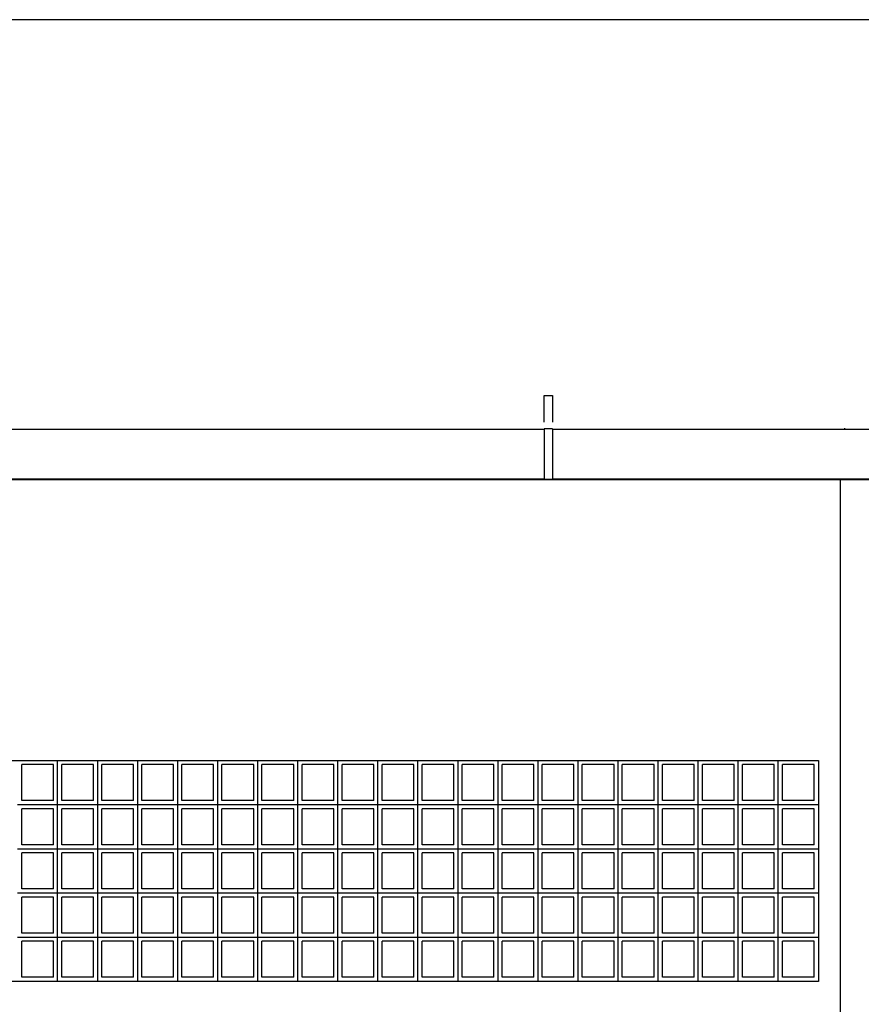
# Model space of a CAD drawing. Header units: inches. Extents: x -33917 to -601, y 26730 to 64098.
# Tile 68 of 80: x -13948 to -13643, y 31363 to 31720. Entities that reach past the tile are written whole.
import ezdxf

# ---------------------------------------------------------------- set-up
doc = ezdxf.new("R2010")
doc.units = ezdxf.units.IN
doc.header["$LTSCALE"] = 0.8
doc.header["$MEASUREMENT"] = 0
doc.layers.add('Parede', color=7, linetype='Continuous', lineweight=50)

msp = doc.modelspace()

# ---------------------------------------------------------------- linework, layer by layer
at = {"layer": 'Parede', "lineweight": -3}
for p, q in [((-12394.49, 31719.805), (-14894.49, 31719.805)), ((-13757.817, 31574.01), (-13757.817, 31583.648)), ((-13757.817, 31583.648), (-13754.817, 31583.648)), ((-13754.817, 31583.648), (-13754.817, 31574.01)), ((-14286.382, 31571.448), (-13757.817, 31571.448)), ((-14239.994, 31571.505), (-13757.817, 31571.505)), ((-13757.817, 31571.648), (-13757.817, 31553.248)), ((-13754.817, 31571.648), (-13757.817, 31571.648)), ((-13754.817, 31571.648), (-13754.817, 31553.248)), ((-13754.817, 31571.505), (-13648.99, 31571.505)), ((-13754.817, 31571.448), (-13346.49, 31571.448)), ((-13648.99, 31571.816), (-13648.99, 31571.449)), ((-13648.99, 31571.449), (-13639.99, 31571.449)), ((-12394.49, 31553.148), (-14894.49, 31553.148)), ((-14286.382, 31553.448), (-13757.817, 31553.448)), ((-13754.817, 31553.248), (-13757.817, 31553.248)), ((-13754.817, 31553.448), (-13346.49, 31553.448)), ((-13650.49, 31026.449), (-13650.49, 31553.148)), ((-14238.49, 31451.449), (-13658.49, 31451.449)), ((-13935.49, 31449.949), (-13946.99, 31449.949)), ((-13946.99, 31436.949), (-13946.99, 31449.949)), ((-13935.49, 31436.949), (-13935.49, 31449.949)), ((-13933.99, 31435.449), (-13933.99, 31451.449)), ((-13920.99, 31449.949), (-13932.49, 31449.949)), ((-13932.49, 31436.949), (-13932.49, 31449.949)), ((-13920.99, 31436.949), (-13920.99, 31449.949)), ((-13919.49, 31435.449), (-13919.49, 31451.449)), ((-13906.49, 31449.949), (-13917.99, 31449.949)), ((-13917.99, 31436.949), (-13917.99, 31449.949)), ((-13906.49, 31436.949), (-13906.49, 31449.949)), ((-13904.99, 31435.449), (-13904.99, 31451.449)), ((-13891.99, 31449.949), (-13903.49, 31449.949)), ((-13903.49, 31436.949), (-13903.49, 31449.949)), ((-13891.99, 31436.949), (-13891.99, 31449.949)), ((-13890.49, 31435.449), (-13890.49, 31451.449)), ((-13877.49, 31449.949), (-13888.99, 31449.949)), ((-13888.99, 31436.949), (-13888.99, 31449.949)), ((-13877.49, 31436.949), (-13877.49, 31449.949)), ((-13875.99, 31435.449), (-13875.99, 31451.449)), ((-13862.99, 31449.949), (-13874.49, 31449.949)), ((-13874.49, 31436.949), (-13874.49, 31449.949)), ((-13862.99, 31436.949), (-13862.99, 31449.949)), ((-13861.49, 31435.449), (-13861.49, 31451.449)), ((-13848.49, 31449.949), (-13859.99, 31449.949)), ((-13859.99, 31436.949), (-13859.99, 31449.949)), ((-13848.49, 31436.949), (-13848.49, 31449.949)), ((-13846.99, 31435.449), (-13846.99, 31451.449)), ((-13833.99, 31449.949), (-13845.49, 31449.949)), ((-13845.49, 31436.949), (-13845.49, 31449.949)), ((-13833.99, 31436.949), (-13833.99, 31449.949)), ((-13832.49, 31435.449), (-13832.49, 31451.449)), ((-13819.49, 31449.949), (-13830.99, 31449.949)), ((-13830.99, 31436.949), (-13830.99, 31449.949)), ((-13819.49, 31436.949), (-13819.49, 31449.949)), ((-13817.99, 31435.449), (-13817.99, 31451.449)), ((-13804.99, 31449.949), (-13816.49, 31449.949)), ((-13816.49, 31436.949), (-13816.49, 31449.949)), ((-13804.99, 31436.949), (-13804.99, 31449.949)), ((-13803.49, 31435.449), (-13803.49, 31451.449)), ((-13790.49, 31449.949), (-13801.99, 31449.949)), ((-13801.99, 31436.949), (-13801.99, 31449.949)), ((-13790.49, 31436.949), (-13790.49, 31449.949)), ((-13788.99, 31435.449), (-13788.99, 31451.449)), ((-13775.99, 31449.949), (-13787.49, 31449.949)), ((-13787.49, 31436.949), (-13787.49, 31449.949)), ((-13775.99, 31436.949), (-13775.99, 31449.949)), ((-13774.49, 31435.449), (-13774.49, 31451.449)), ((-13761.49, 31449.949), (-13772.99, 31449.949)), ((-13772.99, 31436.949), (-13772.99, 31449.949)), ((-13761.49, 31436.949), (-13761.49, 31449.949)), ((-13759.99, 31435.449), (-13759.99, 31451.449)), ((-13746.99, 31449.949), (-13758.49, 31449.949)), ((-13758.49, 31436.949), (-13758.49, 31449.949)), ((-13746.99, 31436.949), (-13746.99, 31449.949)), ((-13745.49, 31435.449), (-13745.49, 31451.449)), ((-13732.49, 31449.949), (-13743.99, 31449.949)), ((-13743.99, 31436.949), (-13743.99, 31449.949)), ((-13732.49, 31436.949), (-13732.49, 31449.949)), ((-13730.99, 31435.449), (-13730.99, 31451.449)), ((-13717.99, 31449.949), (-13729.49, 31449.949)), ((-13729.49, 31436.949), (-13729.49, 31449.949)), ((-13717.99, 31436.949), (-13717.99, 31449.949)), ((-13716.49, 31435.449), (-13716.49, 31451.449)), ((-13703.49, 31449.949), (-13714.99, 31449.949)), ((-13714.99, 31436.949), (-13714.99, 31449.949)), ((-13703.49, 31436.949), (-13703.49, 31449.949)), ((-13701.99, 31435.449), (-13701.99, 31451.449)), ((-13688.99, 31449.949), (-13700.49, 31449.949)), ((-13700.49, 31436.949), (-13700.49, 31449.949)), ((-13688.99, 31436.949), (-13688.99, 31449.949)), ((-13687.49, 31435.449), (-13687.49, 31451.449)), ((-13674.49, 31449.949), (-13685.99, 31449.949)), ((-13685.99, 31436.949), (-13685.99, 31449.949)), ((-13674.49, 31436.949), (-13674.49, 31449.949)), ((-13672.99, 31435.449), (-13672.99, 31451.449)), ((-13659.99, 31449.949), (-13671.49, 31449.949)), ((-13671.49, 31436.949), (-13671.49, 31449.949)), ((-13659.99, 31436.949), (-13659.99, 31449.949)), ((-13658.49, 31451.449), (-13658.49, 31371.449)), ((-13948.49, 31435.449), (-13933.99, 31435.449)), ((-13935.49, 31436.949), (-13946.99, 31436.949)), ((-13933.99, 31419.449), (-13933.99, 31435.449)), ((-13933.99, 31435.449), (-13919.49, 31435.449)), ((-13920.99, 31436.949), (-13932.49, 31436.949)), ((-13919.49, 31419.449), (-13919.49, 31435.449)), ((-13919.49, 31435.449), (-13904.99, 31435.449)), ((-13906.49, 31436.949), (-13917.99, 31436.949)), ((-13904.99, 31419.449), (-13904.99, 31435.449)), ((-13904.99, 31435.449), (-13890.49, 31435.449)), ((-13891.99, 31436.949), (-13903.49, 31436.949)), ((-13890.49, 31419.449), (-13890.49, 31435.449)), ((-13890.49, 31435.449), (-13875.99, 31435.449)), ((-13877.49, 31436.949), (-13888.99, 31436.949)), ((-13875.99, 31419.449), (-13875.99, 31435.449)), ((-13875.99, 31435.449), (-13861.49, 31435.449)), ((-13862.99, 31436.949), (-13874.49, 31436.949)), ((-13861.49, 31419.449), (-13861.49, 31435.449)), ((-13861.49, 31435.449), (-13846.99, 31435.449)), ((-13848.49, 31436.949), (-13859.99, 31436.949)), ((-13846.99, 31419.449), (-13846.99, 31435.449)), ((-13846.99, 31435.449), (-13832.49, 31435.449)), ((-13833.99, 31436.949), (-13845.49, 31436.949)), ((-13832.49, 31419.449), (-13832.49, 31435.449)), ((-13832.49, 31435.449), (-13817.99, 31435.449)), ((-13819.49, 31436.949), (-13830.99, 31436.949)), ((-13817.99, 31419.449), (-13817.99, 31435.449)), ((-13817.99, 31435.449), (-13803.49, 31435.449)), ((-13804.99, 31436.949), (-13816.49, 31436.949)), ((-13803.49, 31419.449), (-13803.49, 31435.449)), ((-13803.49, 31435.449), (-13788.99, 31435.449)), ((-13790.49, 31436.949), (-13801.99, 31436.949)), ((-13788.99, 31419.449), (-13788.99, 31435.449)), ((-13788.99, 31435.449), (-13774.49, 31435.449)), ((-13775.99, 31436.949), (-13787.49, 31436.949)), ((-13774.49, 31419.449), (-13774.49, 31435.449)), ((-13774.49, 31435.449), (-13759.99, 31435.449)), ((-13761.49, 31436.949), (-13772.99, 31436.949)), ((-13759.99, 31419.449), (-13759.99, 31435.449)), ((-13759.99, 31435.449), (-13745.49, 31435.449)), ((-13746.99, 31436.949), (-13758.49, 31436.949)), ((-13745.49, 31419.449), (-13745.49, 31435.449)), ((-13745.49, 31435.449), (-13730.99, 31435.449)), ((-13732.49, 31436.949), (-13743.99, 31436.949)), ((-13730.99, 31419.449), (-13730.99, 31435.449)), ((-13730.99, 31435.449), (-13716.49, 31435.449)), ((-13717.99, 31436.949), (-13729.49, 31436.949)), ((-13716.49, 31419.449), (-13716.49, 31435.449)), ((-13716.49, 31435.449), (-13701.99, 31435.449)), ((-13703.49, 31436.949), (-13714.99, 31436.949)), ((-13701.99, 31419.449), (-13701.99, 31435.449)), ((-13701.99, 31435.449), (-13687.49, 31435.449)), ((-13688.99, 31436.949), (-13700.49, 31436.949)), ((-13687.49, 31419.449), (-13687.49, 31435.449)), ((-13687.49, 31435.449), (-13672.99, 31435.449)), ((-13674.49, 31436.949), (-13685.99, 31436.949)), ((-13672.99, 31419.449), (-13672.99, 31435.449)), ((-13672.99, 31435.449), (-13658.49, 31435.449)), ((-13659.99, 31436.949), (-13671.49, 31436.949)), ((-13935.49, 31433.949), (-13946.99, 31433.949)), ((-13946.99, 31420.949), (-13946.99, 31433.949)), ((-13935.49, 31420.949), (-13935.49, 31433.949)), ((-13920.99, 31433.949), (-13932.49, 31433.949)), ((-13932.49, 31420.949), (-13932.49, 31433.949)), ((-13920.99, 31420.949), (-13920.99, 31433.949)), ((-13906.49, 31433.949), (-13917.99, 31433.949)), ((-13917.99, 31420.949), (-13917.99, 31433.949)), ((-13906.49, 31420.949), (-13906.49, 31433.949)), ((-13891.99, 31433.949), (-13903.49, 31433.949)), ((-13903.49, 31420.949), (-13903.49, 31433.949)), ((-13891.99, 31420.949), (-13891.99, 31433.949)), ((-13877.49, 31433.949), (-13888.99, 31433.949)), ((-13888.99, 31420.949), (-13888.99, 31433.949)), ((-13877.49, 31420.949), (-13877.49, 31433.949)), ((-13862.99, 31433.949), (-13874.49, 31433.949)), ((-13874.49, 31420.949), (-13874.49, 31433.949)), ((-13862.99, 31420.949), (-13862.99, 31433.949)), ((-13848.49, 31433.949), (-13859.99, 31433.949)), ((-13859.99, 31420.949), (-13859.99, 31433.949)), ((-13848.49, 31420.949), (-13848.49, 31433.949)), ((-13833.99, 31433.949), (-13845.49, 31433.949)), ((-13845.49, 31420.949), (-13845.49, 31433.949)), ((-13833.99, 31420.949), (-13833.99, 31433.949)), ((-13819.49, 31433.949), (-13830.99, 31433.949)), ((-13830.99, 31420.949), (-13830.99, 31433.949)), ((-13819.49, 31420.949), (-13819.49, 31433.949)), ((-13804.99, 31433.949), (-13816.49, 31433.949)), ((-13816.49, 31420.949), (-13816.49, 31433.949)), ((-13804.99, 31420.949), (-13804.99, 31433.949)), ((-13790.49, 31433.949), (-13801.99, 31433.949)), ((-13801.99, 31420.949), (-13801.99, 31433.949)), ((-13790.49, 31420.949), (-13790.49, 31433.949)), ((-13775.99, 31433.949), (-13787.49, 31433.949)), ((-13787.49, 31420.949), (-13787.49, 31433.949)), ((-13775.99, 31420.949), (-13775.99, 31433.949)), ((-13761.49, 31433.949), (-13772.99, 31433.949)), ((-13772.99, 31420.949), (-13772.99, 31433.949)), ((-13761.49, 31420.949), (-13761.49, 31433.949)), ((-13746.99, 31433.949), (-13758.49, 31433.949)), ((-13758.49, 31420.949), (-13758.49, 31433.949)), ((-13746.99, 31420.949), (-13746.99, 31433.949)), ((-13732.49, 31433.949), (-13743.99, 31433.949)), ((-13743.99, 31420.949), (-13743.99, 31433.949)), ((-13732.49, 31420.949), (-13732.49, 31433.949)), ((-13717.99, 31433.949), (-13729.49, 31433.949)), ((-13729.49, 31420.949), (-13729.49, 31433.949)), ((-13717.99, 31420.949), (-13717.99, 31433.949)), ((-13703.49, 31433.949), (-13714.99, 31433.949)), ((-13714.99, 31420.949), (-13714.99, 31433.949)), ((-13703.49, 31420.949), (-13703.49, 31433.949)), ((-13688.99, 31433.949), (-13700.49, 31433.949)), ((-13700.49, 31420.949), (-13700.49, 31433.949)), ((-13688.99, 31420.949), (-13688.99, 31433.949)), ((-13674.49, 31433.949), (-13685.99, 31433.949)), ((-13685.99, 31420.949), (-13685.99, 31433.949)), ((-13674.49, 31420.949), (-13674.49, 31433.949)), ((-13659.99, 31433.949), (-13671.49, 31433.949)), ((-13671.49, 31420.949), (-13671.49, 31433.949)), ((-13659.99, 31420.949), (-13659.99, 31433.949)), ((-13935.49, 31420.949), (-13946.99, 31420.949)), ((-13920.99, 31420.949), (-13932.49, 31420.949)), ((-13906.49, 31420.949), (-13917.99, 31420.949)), ((-13891.99, 31420.949), (-13903.49, 31420.949)), ((-13877.49, 31420.949), (-13888.99, 31420.949)), ((-13862.99, 31420.949), (-13874.49, 31420.949)), ((-13848.49, 31420.949), (-13859.99, 31420.949)), ((-13833.99, 31420.949), (-13845.49, 31420.949)), ((-13819.49, 31420.949), (-13830.99, 31420.949)), ((-13804.99, 31420.949), (-13816.49, 31420.949)), ((-13790.49, 31420.949), (-13801.99, 31420.949)), ((-13775.99, 31420.949), (-13787.49, 31420.949)), ((-13761.49, 31420.949), (-13772.99, 31420.949)), ((-13746.99, 31420.949), (-13758.49, 31420.949)), ((-13732.49, 31420.949), (-13743.99, 31420.949)), ((-13717.99, 31420.949), (-13729.49, 31420.949)), ((-13703.49, 31420.949), (-13714.99, 31420.949)), ((-13688.99, 31420.949), (-13700.49, 31420.949)), ((-13674.49, 31420.949), (-13685.99, 31420.949)), ((-13659.99, 31420.949), (-13671.49, 31420.949)), ((-13948.49, 31419.449), (-13933.99, 31419.449)), ((-13935.49, 31417.949), (-13946.99, 31417.949)), ((-13946.99, 31404.949), (-13946.99, 31417.949)), ((-13935.49, 31404.949), (-13935.49, 31417.949)), ((-13933.99, 31403.449), (-13933.99, 31419.449)), ((-13933.99, 31419.449), (-13919.49, 31419.449)), ((-13920.99, 31417.949), (-13932.49, 31417.949)), ((-13932.49, 31404.949), (-13932.49, 31417.949)), ((-13920.99, 31404.949), (-13920.99, 31417.949)), ((-13919.49, 31403.449), (-13919.49, 31419.449)), ((-13919.49, 31419.449), (-13904.99, 31419.449)), ((-13906.49, 31417.949), (-13917.99, 31417.949)), ((-13917.99, 31404.949), (-13917.99, 31417.949)), ((-13906.49, 31404.949), (-13906.49, 31417.949)), ((-13904.99, 31403.449), (-13904.99, 31419.449)), ((-13904.99, 31419.449), (-13890.49, 31419.449)), ((-13891.99, 31417.949), (-13903.49, 31417.949)), ((-13903.49, 31404.949), (-13903.49, 31417.949)), ((-13891.99, 31404.949), (-13891.99, 31417.949)), ((-13890.49, 31403.449), (-13890.49, 31419.449)), ((-13890.49, 31419.449), (-13875.99, 31419.449)), ((-13877.49, 31417.949), (-13888.99, 31417.949)), ((-13888.99, 31404.949), (-13888.99, 31417.949)), ((-13877.49, 31404.949), (-13877.49, 31417.949)), ((-13875.99, 31403.449), (-13875.99, 31419.449)), ((-13875.99, 31419.449), (-13861.49, 31419.449)), ((-13862.99, 31417.949), (-13874.49, 31417.949)), ((-13874.49, 31404.949), (-13874.49, 31417.949)), ((-13862.99, 31404.949), (-13862.99, 31417.949)), ((-13861.49, 31403.449), (-13861.49, 31419.449)), ((-13861.49, 31419.449), (-13846.99, 31419.449)), ((-13848.49, 31417.949), (-13859.99, 31417.949)), ((-13859.99, 31404.949), (-13859.99, 31417.949)), ((-13848.49, 31404.949), (-13848.49, 31417.949)), ((-13846.99, 31403.449), (-13846.99, 31419.449)), ((-13846.99, 31419.449), (-13832.49, 31419.449)), ((-13833.99, 31417.949), (-13845.49, 31417.949)), ((-13845.49, 31404.949), (-13845.49, 31417.949)), ((-13833.99, 31404.949), (-13833.99, 31417.949)), ((-13832.49, 31403.449), (-13832.49, 31419.449)), ((-13832.49, 31419.449), (-13817.99, 31419.449)), ((-13819.49, 31417.949), (-13830.99, 31417.949)), ((-13830.99, 31404.949), (-13830.99, 31417.949)), ((-13819.49, 31404.949), (-13819.49, 31417.949)), ((-13817.99, 31403.449), (-13817.99, 31419.449)), ((-13817.99, 31419.449), (-13803.49, 31419.449)), ((-13804.99, 31417.949), (-13816.49, 31417.949)), ((-13816.49, 31404.949), (-13816.49, 31417.949)), ((-13804.99, 31404.949), (-13804.99, 31417.949)), ((-13803.49, 31403.449), (-13803.49, 31419.449)), ((-13803.49, 31419.449), (-13788.99, 31419.449)), ((-13801.99, 31404.949), (-13801.99, 31417.949)), ((-13790.49, 31417.949), (-13801.99, 31417.949)), ((-13790.49, 31404.949), (-13790.49, 31417.949)), ((-13788.99, 31403.449), (-13788.99, 31419.449)), ((-13788.99, 31419.449), (-13774.49, 31419.449)), ((-13775.99, 31417.949), (-13787.49, 31417.949)), ((-13787.49, 31404.949), (-13787.49, 31417.949)), ((-13775.99, 31404.949), (-13775.99, 31417.949)), ((-13774.49, 31403.449), (-13774.49, 31419.449)), ((-13774.49, 31419.449), (-13759.99, 31419.449)), ((-13761.49, 31417.949), (-13772.99, 31417.949)), ((-13772.99, 31404.949), (-13772.99, 31417.949)), ((-13761.49, 31404.949), (-13761.49, 31417.949)), ((-13759.99, 31403.449), (-13759.99, 31419.449)), ((-13759.99, 31419.449), (-13745.49, 31419.449)), ((-13746.99, 31417.949), (-13758.49, 31417.949)), ((-13758.49, 31404.949), (-13758.49, 31417.949)), ((-13746.99, 31404.949), (-13746.99, 31417.949)), ((-13745.49, 31403.449), (-13745.49, 31419.449)), ((-13745.49, 31419.449), (-13730.99, 31419.449)), ((-13732.49, 31417.949), (-13743.99, 31417.949)), ((-13743.99, 31404.949), (-13743.99, 31417.949)), ((-13732.49, 31404.949), (-13732.49, 31417.949)), ((-13730.99, 31403.449), (-13730.99, 31419.449)), ((-13730.99, 31419.449), (-13716.49, 31419.449)), ((-13717.99, 31417.949), (-13729.49, 31417.949)), ((-13729.49, 31404.949), (-13729.49, 31417.949)), ((-13717.99, 31404.949), (-13717.99, 31417.949)), ((-13716.49, 31403.449), (-13716.49, 31419.449)), ((-13716.49, 31419.449), (-13701.99, 31419.449)), ((-13703.49, 31417.949), (-13714.99, 31417.949)), ((-13714.99, 31404.949), (-13714.99, 31417.949)), ((-13703.49, 31404.949), (-13703.49, 31417.949)), ((-13701.99, 31403.449), (-13701.99, 31419.449)), ((-13701.99, 31419.449), (-13687.49, 31419.449)), ((-13688.99, 31417.949), (-13700.49, 31417.949)), ((-13700.49, 31404.949), (-13700.49, 31417.949)), ((-13688.99, 31404.949), (-13688.99, 31417.949)), ((-13687.49, 31403.449), (-13687.49, 31419.449)), ((-13687.49, 31419.449), (-13672.99, 31419.449)), ((-13674.49, 31417.949), (-13685.99, 31417.949)), ((-13685.99, 31404.949), (-13685.99, 31417.949)), ((-13674.49, 31404.949), (-13674.49, 31417.949)), ((-13672.99, 31403.449), (-13672.99, 31419.449)), ((-13672.99, 31419.449), (-13658.49, 31419.449)), ((-13659.99, 31417.949), (-13671.49, 31417.949)), ((-13671.49, 31404.949), (-13671.49, 31417.949)), ((-13659.99, 31404.949), (-13659.99, 31417.949)), ((-13948.49, 31403.449), (-13933.99, 31403.449)), ((-13935.49, 31404.949), (-13946.99, 31404.949)), ((-13935.49, 31401.949), (-13946.99, 31401.949)), ((-13946.99, 31388.949), (-13946.99, 31401.949)), ((-13935.49, 31388.949), (-13935.49, 31401.949)), ((-13933.99, 31387.449), (-13933.99, 31403.449)), ((-13933.99, 31403.449), (-13919.49, 31403.449)), ((-13920.99, 31404.949), (-13932.49, 31404.949)), ((-13920.99, 31401.949), (-13932.49, 31401.949)), ((-13932.49, 31388.949), (-13932.49, 31401.949)), ((-13920.99, 31388.949), (-13920.99, 31401.949)), ((-13919.49, 31387.449), (-13919.49, 31403.449)), ((-13919.49, 31403.449), (-13904.99, 31403.449)), ((-13906.49, 31404.949), (-13917.99, 31404.949)), ((-13906.49, 31401.949), (-13917.99, 31401.949)), ((-13917.99, 31388.949), (-13917.99, 31401.949)), ((-13906.49, 31388.949), (-13906.49, 31401.949)), ((-13904.99, 31387.449), (-13904.99, 31403.449)), ((-13904.99, 31403.449), (-13890.49, 31403.449)), ((-13891.99, 31404.949), (-13903.49, 31404.949)), ((-13891.99, 31401.949), (-13903.49, 31401.949)), ((-13903.49, 31388.949), (-13903.49, 31401.949)), ((-13891.99, 31388.949), (-13891.99, 31401.949)), ((-13890.49, 31387.449), (-13890.49, 31403.449)), ((-13890.49, 31403.449), (-13875.99, 31403.449)), ((-13877.49, 31404.949), (-13888.99, 31404.949)), ((-13877.49, 31401.949), (-13888.99, 31401.949)), ((-13888.99, 31388.949), (-13888.99, 31401.949)), ((-13877.49, 31388.949), (-13877.49, 31401.949)), ((-13875.99, 31387.449), (-13875.99, 31403.449)), ((-13875.99, 31403.449), (-13861.49, 31403.449)), ((-13862.99, 31404.949), (-13874.49, 31404.949)), ((-13862.99, 31401.949), (-13874.49, 31401.949)), ((-13874.49, 31388.949), (-13874.49, 31401.949)), ((-13862.99, 31388.949), (-13862.99, 31401.949)), ((-13861.49, 31387.449), (-13861.49, 31403.449)), ((-13861.49, 31403.449), (-13846.99, 31403.449)), ((-13848.49, 31404.949), (-13859.99, 31404.949)), ((-13848.49, 31401.949), (-13859.99, 31401.949)), ((-13859.99, 31388.949), (-13859.99, 31401.949)), ((-13848.49, 31388.949), (-13848.49, 31401.949)), ((-13846.99, 31387.449), (-13846.99, 31403.449)), ((-13846.99, 31403.449), (-13832.49, 31403.449)), ((-13833.99, 31404.949), (-13845.49, 31404.949)), ((-13833.99, 31401.949), (-13845.49, 31401.949)), ((-13845.49, 31388.949), (-13845.49, 31401.949)), ((-13833.99, 31388.949), (-13833.99, 31401.949)), ((-13832.49, 31387.449), (-13832.49, 31403.449)), ((-13832.49, 31403.449), (-13817.99, 31403.449)), ((-13819.49, 31404.949), (-13830.99, 31404.949)), ((-13819.49, 31401.949), (-13830.99, 31401.949)), ((-13830.99, 31388.949), (-13830.99, 31401.949)), ((-13819.49, 31388.949), (-13819.49, 31401.949)), ((-13817.99, 31387.449), (-13817.99, 31403.449)), ((-13817.99, 31403.449), (-13803.49, 31403.449)), ((-13804.99, 31404.949), (-13816.49, 31404.949)), ((-13804.99, 31401.949), (-13816.49, 31401.949)), ((-13816.49, 31388.949), (-13816.49, 31401.949)), ((-13804.99, 31388.949), (-13804.99, 31401.949)), ((-13803.49, 31387.449), (-13803.49, 31403.449)), ((-13803.49, 31403.449), (-13788.99, 31403.449)), ((-13790.49, 31404.949), (-13801.99, 31404.949)), ((-13790.49, 31401.949), (-13801.99, 31401.949)), ((-13801.99, 31388.949), (-13801.99, 31401.949)), ((-13790.49, 31388.949), (-13790.49, 31401.949)), ((-13788.99, 31387.449), (-13788.99, 31403.449)), ((-13788.99, 31403.449), (-13774.49, 31403.449)), ((-13775.99, 31404.949), (-13787.49, 31404.949)), ((-13775.99, 31401.949), (-13787.49, 31401.949)), ((-13787.49, 31388.949), (-13787.49, 31401.949)), ((-13775.99, 31388.949), (-13775.99, 31401.949)), ((-13774.49, 31387.449), (-13774.49, 31403.449)), ((-13774.49, 31403.449), (-13759.99, 31403.449)), ((-13761.49, 31404.949), (-13772.99, 31404.949)), ((-13761.49, 31401.949), (-13772.99, 31401.949)), ((-13772.99, 31388.949), (-13772.99, 31401.949)), ((-13761.49, 31388.949), (-13761.49, 31401.949)), ((-13759.99, 31387.449), (-13759.99, 31403.449)), ((-13759.99, 31403.449), (-13745.49, 31403.449)), ((-13746.99, 31404.949), (-13758.49, 31404.949)), ((-13746.99, 31401.949), (-13758.49, 31401.949)), ((-13758.49, 31388.949), (-13758.49, 31401.949)), ((-13746.99, 31388.949), (-13746.99, 31401.949)), ((-13745.49, 31387.449), (-13745.49, 31403.449)), ((-13745.49, 31403.449), (-13730.99, 31403.449)), ((-13732.49, 31404.949), (-13743.99, 31404.949)), ((-13732.49, 31401.949), (-13743.99, 31401.949)), ((-13743.99, 31388.949), (-13743.99, 31401.949)), ((-13732.49, 31388.949), (-13732.49, 31401.949)), ((-13730.99, 31387.449), (-13730.99, 31403.449)), ((-13730.99, 31403.449), (-13716.49, 31403.449)), ((-13717.99, 31404.949), (-13729.49, 31404.949)), ((-13717.99, 31401.949), (-13729.49, 31401.949)), ((-13729.49, 31388.949), (-13729.49, 31401.949)), ((-13717.99, 31388.949), (-13717.99, 31401.949)), ((-13716.49, 31387.449), (-13716.49, 31403.449)), ((-13716.49, 31403.449), (-13701.99, 31403.449)), ((-13703.49, 31404.949), (-13714.99, 31404.949)), ((-13703.49, 31401.949), (-13714.99, 31401.949)), ((-13714.99, 31388.949), (-13714.99, 31401.949)), ((-13703.49, 31388.949), (-13703.49, 31401.949)), ((-13701.99, 31387.449), (-13701.99, 31403.449)), ((-13701.99, 31403.449), (-13687.49, 31403.449)), ((-13688.99, 31404.949), (-13700.49, 31404.949)), ((-13688.99, 31401.949), (-13700.49, 31401.949)), ((-13700.49, 31388.949), (-13700.49, 31401.949)), ((-13688.99, 31388.949), (-13688.99, 31401.949)), ((-13687.49, 31387.449), (-13687.49, 31403.449)), ((-13687.49, 31403.449), (-13672.99, 31403.449)), ((-13674.49, 31404.949), (-13685.99, 31404.949)), ((-13674.49, 31401.949), (-13685.99, 31401.949)), ((-13685.99, 31388.949), (-13685.99, 31401.949)), ((-13674.49, 31388.949), (-13674.49, 31401.949)), ((-13672.99, 31387.449), (-13672.99, 31403.449)), ((-13672.99, 31403.449), (-13658.49, 31403.449)), ((-13659.99, 31404.949), (-13671.49, 31404.949)), ((-13659.99, 31401.949), (-13671.49, 31401.949)), ((-13671.49, 31388.949), (-13671.49, 31401.949)), ((-13659.99, 31388.949), (-13659.99, 31401.949)), ((-13935.49, 31388.949), (-13946.99, 31388.949)), ((-13920.99, 31388.949), (-13932.49, 31388.949)), ((-13906.49, 31388.949), (-13917.99, 31388.949)), ((-13891.99, 31388.949), (-13903.49, 31388.949)), ((-13877.49, 31388.949), (-13888.99, 31388.949)), ((-13862.99, 31388.949), (-13874.49, 31388.949)), ((-13848.49, 31388.949), (-13859.99, 31388.949)), ((-13833.99, 31388.949), (-13845.49, 31388.949)), ((-13819.49, 31388.949), (-13830.99, 31388.949)), ((-13804.99, 31388.949), (-13816.49, 31388.949)), ((-13790.49, 31388.949), (-13801.99, 31388.949)), ((-13775.99, 31388.949), (-13787.49, 31388.949)), ((-13761.49, 31388.949), (-13772.99, 31388.949)), ((-13746.99, 31388.949), (-13758.49, 31388.949)), ((-13732.49, 31388.949), (-13743.99, 31388.949)), ((-13717.99, 31388.949), (-13729.49, 31388.949)), ((-13703.49, 31388.949), (-13714.99, 31388.949)), ((-13688.99, 31388.949), (-13700.49, 31388.949)), ((-13674.49, 31388.949), (-13685.99, 31388.949)), ((-13659.99, 31388.949), (-13671.49, 31388.949)), ((-13948.49, 31387.449), (-13933.99, 31387.449)), ((-13935.49, 31385.949), (-13946.99, 31385.949)), ((-13946.99, 31372.949), (-13946.99, 31385.949)), ((-13935.49, 31372.949), (-13935.49, 31385.949)), ((-13933.99, 31371.449), (-13933.99, 31387.449)), ((-13933.99, 31387.449), (-13919.49, 31387.449)), ((-13920.99, 31385.949), (-13932.49, 31385.949)), ((-13932.49, 31372.949), (-13932.49, 31385.949)), ((-13920.99, 31372.949), (-13920.99, 31385.949)), ((-13919.49, 31371.449), (-13919.49, 31387.449)), ((-13919.49, 31387.449), (-13904.99, 31387.449)), ((-13906.49, 31385.949), (-13917.99, 31385.949)), ((-13917.99, 31372.949), (-13917.99, 31385.949)), ((-13906.49, 31372.949), (-13906.49, 31385.949)), ((-13904.99, 31371.449), (-13904.99, 31387.449)), ((-13904.99, 31387.449), (-13890.49, 31387.449)), ((-13891.99, 31385.949), (-13903.49, 31385.949)), ((-13903.49, 31372.949), (-13903.49, 31385.949)), ((-13891.99, 31372.949), (-13891.99, 31385.949)), ((-13890.49, 31371.449), (-13890.49, 31387.449)), ((-13890.49, 31387.449), (-13875.99, 31387.449)), ((-13877.49, 31385.949), (-13888.99, 31385.949)), ((-13888.99, 31372.949), (-13888.99, 31385.949)), ((-13877.49, 31372.949), (-13877.49, 31385.949)), ((-13875.99, 31371.449), (-13875.99, 31387.449)), ((-13875.99, 31387.449), (-13861.49, 31387.449)), ((-13862.99, 31385.949), (-13874.49, 31385.949)), ((-13874.49, 31372.949), (-13874.49, 31385.949)), ((-13862.99, 31372.949), (-13862.99, 31385.949)), ((-13861.49, 31371.449), (-13861.49, 31387.449)), ((-13861.49, 31387.449), (-13846.99, 31387.449)), ((-13848.49, 31385.949), (-13859.99, 31385.949)), ((-13859.99, 31372.949), (-13859.99, 31385.949)), ((-13848.49, 31372.949), (-13848.49, 31385.949)), ((-13846.99, 31371.449), (-13846.99, 31387.449)), ((-13846.99, 31387.449), (-13832.49, 31387.449)), ((-13833.99, 31385.949), (-13845.49, 31385.949)), ((-13845.49, 31372.949), (-13845.49, 31385.949)), ((-13833.99, 31372.949), (-13833.99, 31385.949)), ((-13832.49, 31371.449), (-13832.49, 31387.449)), ((-13832.49, 31387.449), (-13817.99, 31387.449)), ((-13819.49, 31385.949), (-13830.99, 31385.949)), ((-13830.99, 31372.949), (-13830.99, 31385.949)), ((-13819.49, 31372.949), (-13819.49, 31385.949)), ((-13817.99, 31371.449), (-13817.99, 31387.449)), ((-13817.99, 31387.449), (-13803.49, 31387.449)), ((-13804.99, 31385.949), (-13816.49, 31385.949)), ((-13816.49, 31372.949), (-13816.49, 31385.949)), ((-13804.99, 31372.949), (-13804.99, 31385.949)), ((-13803.49, 31371.449), (-13803.49, 31387.449)), ((-13803.49, 31387.449), (-13788.99, 31387.449)), ((-13790.49, 31385.949), (-13801.99, 31385.949)), ((-13801.99, 31372.949), (-13801.99, 31385.949)), ((-13790.49, 31372.949), (-13790.49, 31385.949)), ((-13788.99, 31371.449), (-13788.99, 31387.449)), ((-13788.99, 31387.449), (-13774.49, 31387.449)), ((-13775.99, 31385.949), (-13787.49, 31385.949)), ((-13787.49, 31372.949), (-13787.49, 31385.949)), ((-13775.99, 31372.949), (-13775.99, 31385.949)), ((-13774.49, 31371.449), (-13774.49, 31387.449)), ((-13774.49, 31387.449), (-13759.99, 31387.449)), ((-13761.49, 31385.949), (-13772.99, 31385.949)), ((-13772.99, 31372.949), (-13772.99, 31385.949)), ((-13761.49, 31372.949), (-13761.49, 31385.949)), ((-13759.99, 31371.449), (-13759.99, 31387.449)), ((-13759.99, 31387.449), (-13745.49, 31387.449)), ((-13746.99, 31385.949), (-13758.49, 31385.949)), ((-13758.49, 31372.949), (-13758.49, 31385.949)), ((-13746.99, 31372.949), (-13746.99, 31385.949)), ((-13745.49, 31371.449), (-13745.49, 31387.449)), ((-13745.49, 31387.449), (-13730.99, 31387.449)), ((-13732.49, 31385.949), (-13743.99, 31385.949)), ((-13743.99, 31372.949), (-13743.99, 31385.949)), ((-13732.49, 31372.949), (-13732.49, 31385.949)), ((-13730.99, 31371.449), (-13730.99, 31387.449)), ((-13730.99, 31387.449), (-13716.49, 31387.449)), ((-13717.99, 31385.949), (-13729.49, 31385.949)), ((-13729.49, 31372.949), (-13729.49, 31385.949)), ((-13717.99, 31372.949), (-13717.99, 31385.949)), ((-13716.49, 31371.449), (-13716.49, 31387.449)), ((-13716.49, 31387.449), (-13701.99, 31387.449)), ((-13703.49, 31385.949), (-13714.99, 31385.949)), ((-13714.99, 31372.949), (-13714.99, 31385.949)), ((-13703.49, 31372.949), (-13703.49, 31385.949)), ((-13701.99, 31371.449), (-13701.99, 31387.449)), ((-13701.99, 31387.449), (-13687.49, 31387.449)), ((-13688.99, 31385.949), (-13700.49, 31385.949)), ((-13700.49, 31372.949), (-13700.49, 31385.949)), ((-13688.99, 31372.949), (-13688.99, 31385.949)), ((-13687.49, 31371.449), (-13687.49, 31387.449)), ((-13687.49, 31387.449), (-13672.99, 31387.449)), ((-13674.49, 31385.949), (-13685.99, 31385.949)), ((-13685.99, 31372.949), (-13685.99, 31385.949)), ((-13674.49, 31372.949), (-13674.49, 31385.949)), ((-13672.99, 31371.449), (-13672.99, 31387.449)), ((-13672.99, 31387.449), (-13658.49, 31387.449)), ((-13659.99, 31385.949), (-13671.49, 31385.949)), ((-13671.49, 31372.949), (-13671.49, 31385.949)), ((-13659.99, 31372.949), (-13659.99, 31385.949)), ((-13658.49, 31371.449), (-14238.49, 31371.449)), ((-13935.49, 31372.949), (-13946.99, 31372.949)), ((-13920.99, 31372.949), (-13932.49, 31372.949)), ((-13906.49, 31372.949), (-13917.99, 31372.949)), ((-13891.99, 31372.949), (-13903.49, 31372.949)), ((-13877.49, 31372.949), (-13888.99, 31372.949)), ((-13862.99, 31372.949), (-13874.49, 31372.949)), ((-13848.49, 31372.949), (-13859.99, 31372.949)), ((-13833.99, 31372.949), (-13845.49, 31372.949)), ((-13819.49, 31372.949), (-13830.99, 31372.949)), ((-13804.99, 31372.949), (-13816.49, 31372.949)), ((-13790.49, 31372.949), (-13801.99, 31372.949)), ((-13775.99, 31372.949), (-13787.49, 31372.949)), ((-13761.49, 31372.949), (-13772.99, 31372.949)), ((-13746.99, 31372.949), (-13758.49, 31372.949)), ((-13732.49, 31372.949), (-13743.99, 31372.949)), ((-13717.99, 31372.949), (-13729.49, 31372.949)), ((-13703.49, 31372.949), (-13714.99, 31372.949)), ((-13688.99, 31372.949), (-13700.49, 31372.949)), ((-13674.49, 31372.949), (-13685.99, 31372.949)), ((-13659.99, 31372.949), (-13671.49, 31372.949))]:
    msp.add_line(p, q, dxfattribs=at)

doc.saveas('drawing.dxf')
